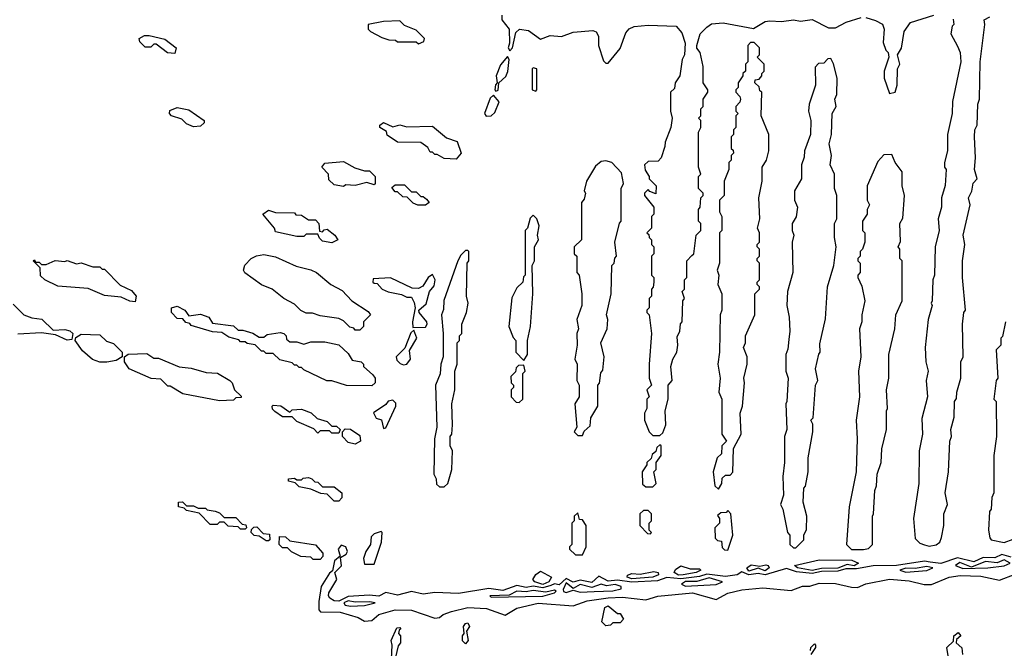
# Model space of a CAD drawing. Extents: x 2737310 to 2869991, y 870230 to 1012730.
# Tile 148 of 256: x 2762662 to 2766865, y 949071 to 951755. Entities that reach past the tile are written whole.
import ezdxf

# ---------------------------------------------------------------- set-up
doc = ezdxf.new("R2010")
doc.units = 0

msp = doc.modelspace()

# ---------------------------------------------------------------- linework, layer by layer
at = {"layer": '0CON02XD'}
for points in [[(2764720, 951775), (2764720, 951755), (2764752.5, 951715), (2764753.8, 951655), (2764747.5, 951635), (2764755, 951622.5), (2764765.8, 951634.2), (2764780, 951700), (2764796, 951714), (2764835, 951708.8), (2764885, 951672.5), (2764927, 951687), (2764975, 951683.3), (2765025, 951701.2), (2765108.3, 951708.3), (2765123, 951703), (2765133.3, 951685), (2765133.3, 951645), (2765155, 951580), (2765165, 951570), (2765175, 951570), (2765225, 951632.5), (2765250.5, 951699.5), (2765264.1, 951715.9), (2765285, 951726.2), (2765345, 951732), (2765465, 951726.7), (2765488.3, 951698.3), (2765502.5, 951655), (2765500, 951605), (2765490, 951585), (2765480, 951515), (2765460, 951485), (2765458.3, 951461.7), (2765440, 951445), (2765440, 951365), (2765447.5, 951335), (2765442.5, 951295), (2765418.3, 951231.7), (2765417, 951213), (2765400, 951165), (2765388.3, 951151.7), (2765345, 951150), (2765330, 951135), (2765333, 951113), (2765350, 951085), (2765350, 951075), (2765380, 951045), (2765378.3, 951011.7), (2765351.7, 951021.7), (2765345, 951030), (2765330, 951015), (2765330, 951005), (2765370, 950955), (2765370, 950925), (2765360, 950915), (2765360, 950865), (2765340, 950845), (2765348.3, 950838.3), (2765350, 950825), (2765360, 950815), (2765360, 950795), (2765370, 950785), (2765370, 950755), (2765360, 950745), (2765360, 950665), (2765370, 950655), (2765370, 950635), (2765367, 950613), (2765360, 950605), (2765360, 950575), (2765350, 950565), (2765350, 950525), (2765340, 950515), (2765340, 950505), (2765350, 950495), (2765360, 950415), (2765350, 950285), (2765350, 950225), (2765360, 950195), (2765340, 950175), (2765350, 950145), (2765340, 950135), (2765340, 950095), (2765330, 950075), (2765330, 950045), (2765350, 949995), (2765365, 949980), (2765395, 949980), (2765408.3, 949991.7), (2765420, 950025), (2765417.5, 950085), (2765430, 950135), (2765430, 950195), (2765447.5, 950215), (2765442.5, 950275), (2765450, 950305), (2765467.5, 950335), (2765472.5, 950365), (2765468.3, 950401.7), (2765480, 950425), (2765483, 950457), (2765490, 950465), (2765492.5, 950555), (2765500, 950565), (2765490, 950595), (2765500, 950605), (2765500, 950645), (2765510, 950655), (2765510, 950725), (2765531.7, 950748.3), (2765540, 950755), (2765550, 950835), (2765570, 950855), (2765570, 950885), (2765560, 950895), (2765560, 950945), (2765567.5, 950955), (2765570, 950995), (2765580, 951005), (2765580, 951015), (2765560, 951035), (2765560, 951085), (2765570, 951095), (2765560, 951125), (2765560, 951275), (2765570, 951295), (2765570, 951325), (2765560, 951335), (2765570, 951345), (2765570, 951375), (2765580, 951385), (2765580, 951415), (2765600, 951445), (2765600, 951455), (2765580, 951485), (2765580, 951555), (2765567.5, 951615), (2765553, 951633), (2765552.5, 951645), (2765567.5, 951695), (2765595, 951723.3), (2765615, 951736.7), (2765665, 951741.2), (2765795, 951717.5), (2765845, 951746.7), (2765865, 951750), (2765915, 951747.5), (2765965, 951753.8), (2765995, 951748.8), (2766045, 951756.2), (2766115, 951720), (2766145, 951720), (2766190, 951745), (2766255, 951764)], [(2766275, 951764), (2766315, 951751.2), (2766345.9, 951735.9), (2766352.5, 951715), (2766348.3, 951658.3), (2766360, 951625), (2766370, 951615), (2766372.5, 951595), (2766352.5, 951535), (2766352.5, 951505), (2766375, 951440), (2766400, 951445), (2766407.5, 951475), (2766410, 951545), (2766420, 951565), (2766410, 951605), (2766427, 951633), (2766437.5, 951705), (2766465, 951742.5), (2766565, 951773.8)], [(2766647, 951757), (2766650, 951735), (2766643, 951727), (2766637.5, 951695), (2766665, 951642.5), (2766677.5, 951615), (2766680, 951575), (2766643.6, 951406.4), (2766642.5, 951355), (2766622.5, 951265), (2766622.5, 951195), (2766610, 951145), (2766610, 951125), (2766617.5, 951115), (2766613, 951047), (2766597.5, 950995), (2766597.5, 950955), (2766582.5, 950905), (2766587.5, 950855), (2766570, 950785), (2766567.5, 950665), (2766560, 950645), (2766557.5, 950555), (2766552.5, 950545), (2766557.5, 950535), (2766540, 950475), (2766527.5, 950355), (2766530, 950295), (2766540, 950255), (2766532.5, 950215), (2766537.5, 950145), (2766513, 950053), (2766516.7, 949985), (2766502.5, 949915), (2766500, 949775), (2766477.5, 949625), (2766485, 949540), (2766505, 949520), (2766525, 949512.5), (2766545, 949507.5), (2766575, 949512.5)], [(2766575, 949512.5), (2766590, 949525), (2766597.5, 949545), (2766606.7, 949595), (2766607.5, 949645), (2766622.5, 949685), (2766612.5, 949735), (2766627.5, 949825), (2766632.5, 949955), (2766640, 949975), (2766637.5, 950005), (2766651.7, 950058.3), (2766652.5, 950125), (2766661.7, 950138.3), (2766662.5, 950165), (2766680, 950225), (2766680, 950295), (2766690, 950315), (2766687.5, 950455), (2766692.5, 950505), (2766700, 950515), (2766687.5, 950655), (2766687.5, 950725), (2766696.7, 950795), (2766690, 950835), (2766720, 950965), (2766712.5, 950995), (2766727, 951023), (2766733, 951057), (2766750, 951075), (2766737.5, 951115), (2766742.5, 951165), (2766737.5, 951255), (2766740, 951285), (2766750, 951305), (2766752.5, 951395), (2766760, 951415), (2766762.5, 951575), (2766782.5, 951735), (2766780, 951755), (2766803, 951767)], [(2764365, 951652.5), (2764388.3, 951661.7), (2764390, 951675), (2764355, 951710), (2764305, 951730), (2764285, 951750), (2764215, 951747.5), (2764150, 951735), (2764150, 951715), (2764160, 951705), (2764208.3, 951678.3), (2764238.3, 951668.3), (2764267, 951667), (2764275, 951660), (2764355, 951660), (2764365, 951652.5)], [(2763325, 951610), (2763293, 951613), (2763245, 951650), (2763235, 951650), (2763221.7, 951638.3), (2763198.3, 951638.3), (2763175, 951660), (2763172.5, 951675), (2763195, 951687.5), (2763215, 951687.5), (2763281.7, 951671.7), (2763330, 951635), (2763325, 951610)], [(2765645, 949750), (2765660, 949775), (2765661.7, 949798.3), (2765675, 949810), (2765695, 949810), (2765707, 949823), (2765710, 949925), (2765742.5, 949985), (2765737.5, 950075), (2765747.5, 950105), (2765756.7, 950205), (2765753.3, 950225), (2765767.5, 950285), (2765767.5, 950315), (2765752.5, 950355), (2765760, 950375), (2765760, 950405), (2765800, 950495), (2765800, 950585), (2765820, 950605), (2765820, 950615), (2765810, 950625), (2765810, 950635), (2765820, 950645), (2765820, 950715), (2765810, 950725), (2765810, 950735), (2765820, 950745), (2765820, 950775), (2765810, 950785), (2765810, 950795), (2765820, 950805), (2765820, 950845), (2765812.5, 950865), (2765822.5, 950905), (2765817.5, 950995), (2765832.5, 951065), (2765832.5, 951125), (2765850, 951155), (2765860, 951195), (2765860, 951265), (2765827.5, 951345), (2765830, 951445), (2765821.7, 951451.7), (2765818.3, 951468.3), (2765800, 951485), (2765801.7, 951498.3), (2765818.3, 951501.7), (2765830, 951515), (2765830, 951525), (2765840, 951535), (2765840, 951565), (2765810, 951595), (2765820, 951605), (2765820, 951635), (2765798.3, 951658.3), (2765781.7, 951658.3), (2765770, 951645), (2765770, 951575), (2765760, 951565), (2765760, 951535), (2765750, 951525), (2765750, 951515), (2765730, 951485), (2765730, 951465), (2765720, 951455), (2765720, 951445), (2765737, 951427), (2765740, 951415), (2765737, 951403), (2765720, 951385), (2765720, 951365), (2765730, 951355), (2765720, 951345), (2765720, 951295), (2765710, 951285), (2765710, 951265), (2765700, 951255), (2765700, 951205), (2765708.3, 951198.3), (2765710, 951185), (2765700, 951175), (2765700, 951155), (2765690, 951145), (2765690, 951115), (2765670, 951065), (2765670, 951005), (2765650, 950985), (2765650, 950935), (2765660, 950915), (2765660, 950855), (2765650, 950845), (2765650, 950715), (2765640, 950685), (2765647.5, 950665), (2765642.5, 950625), (2765660, 950585), (2765660, 950515), (2765652.5, 950495), (2765650, 950335), (2765642.5, 950285), (2765652.5, 950225), (2765647.5, 950165), (2765660, 950135), (2765660, 949985), (2765680, 949955), (2765660, 949935), (2765658.3, 949901.7), (2765640, 949885), (2765622.5, 949825), (2765630, 949765), (2765645, 949750)], [(2764695, 951450), (2764705, 951453.8), (2764707.5, 951485), (2764738.2, 951511.8), (2764746.8, 951533.2), (2764751.2, 951585), (2764745, 951597.5), (2764715, 951562.5), (2764696.7, 951515), (2764700, 951485), (2764693, 951477), (2764690, 951455), (2764695, 951450)], [(2765975, 949500), (2766010, 949535), (2766010, 949555), (2766021.7, 949578.3), (2766022.5, 949635), (2766007.5, 949695), (2766010, 949755), (2766017, 949763), (2766027.5, 949825), (2766027.5, 949885), (2766047.5, 949995), (2766047.5, 950027.5), (2766040, 950045), (2766050, 950055), (2766060, 950195), (2766070, 950215), (2766060, 950265), (2766073, 950327), (2766080, 950335), (2766078.3, 950371.7), (2766101.7, 950478.3), (2766110, 950615), (2766137.5, 950705), (2766147.5, 950785), (2766140, 950825), (2766140, 950885), (2766150, 950905), (2766150, 951005), (2766140, 951035), (2766140, 951095), (2766122.5, 951135), (2766127.5, 951175), (2766117.5, 951225), (2766127.5, 951265), (2766130, 951355), (2766147.5, 951385), (2766142.5, 951415), (2766150, 951435), (2766152.5, 951505), (2766137, 951567), (2766125, 951590), (2766111.7, 951588.3), (2766095, 951570), (2766071.7, 951568.3), (2766058.3, 951551.7), (2766060, 951475), (2766032.5, 951395), (2766030, 951365), (2766040, 951325), (2766037.5, 951265), (2766012.5, 951195), (2766011.7, 951168.3), (2766000, 951135), (2766000, 951075), (2765970, 951025), (2765970, 950985), (2765982.5, 950955), (2765977, 950913), (2765960, 950885), (2765960, 950855), (2765967.5, 950835), (2765960, 950805), (2765962.5, 950675), (2765940, 950595), (2765937.5, 950535), (2765947.5, 950485), (2765950, 950425), (2765945, 950390), (2765941.7, 950348.3), (2765932.5, 950325), (2765932.5, 950255), (2765942.5, 950225), (2765937.5, 950125), (2765932.5, 950115), (2765937.5, 950005), (2765927.5, 949975), (2765927.5, 949865), (2765920, 949805), (2765922.5, 949725), (2765910, 949685), (2765920, 949665), (2765940, 949565), (2765950, 949555), (2765950, 949515), (2765965, 949500), (2765975, 949500)], [(2764865, 951450), (2764870, 951455), (2764870, 951545), (2764855, 951550), (2764850, 951545), (2764850, 951455), (2764865, 951450)], [(2764653.3, 951343.3), (2764675, 951344.4), (2764691.3, 951358.7), (2764709.4, 951405), (2764685, 951433.3), (2764670.6, 951419.4), (2764646.7, 951355), (2764653.3, 951343.3)], [(2763405, 951297.5), (2763375, 951310), (2763355, 951330), (2763310, 951345), (2763302.5, 951355), (2763303, 951367), (2763335, 951380), (2763385, 951370), (2763450, 951325), (2763450, 951315), (2763435, 951300), (2763405, 951297.5)], [(2764525, 951160), (2764475, 951162.5), (2764445, 951180), (2764435, 951180), (2764425, 951190), (2764415, 951190), (2764405, 951210), (2764375, 951230), (2764275, 951232.5), (2764231.7, 951261.7), (2764228.3, 951278.3), (2764200, 951295), (2764200, 951305), (2764215, 951316.7), (2764255, 951297.5), (2764285, 951306.7), (2764315, 951297.5), (2764425, 951300), (2764485, 951250), (2764530, 951235), (2764546.7, 951185), (2764525, 951160)], [(2766265, 949493.3), (2766285, 949497.5), (2766302.5, 949515), (2766302.5, 949635), (2766307.5, 949645), (2766312.5, 949745), (2766320, 949765), (2766322.5, 949815), (2766340, 949865), (2766343, 949923), (2766362.5, 950005), (2766362.5, 950085), (2766367.5, 950095), (2766362.5, 950175), (2766372.5, 950225), (2766372.5, 950325), (2766397.5, 950435), (2766402.5, 950495), (2766430, 950555), (2766430, 950725), (2766420, 950735), (2766420, 950775), (2766412.5, 950785), (2766421.7, 950808.3), (2766420, 950885), (2766431.7, 950908.3), (2766440, 951005), (2766430, 951045), (2766430, 951105), (2766400, 951145), (2766385, 951180), (2766351.7, 951178.3), (2766325, 951150), (2766280, 951045), (2766280, 950985), (2766290, 950965), (2766280, 950945), (2766280, 950925), (2766260, 950895), (2766260, 950855), (2766270, 950845), (2766270, 950805), (2766260, 950775), (2766250, 950765), (2766250, 950745), (2766240, 950735), (2766240, 950725), (2766250, 950715), (2766250, 950675), (2766240, 950665), (2766240, 950655), (2766257, 950617), (2766270, 950555), (2766257.5, 950495), (2766257.5, 950465), (2766247.5, 950435), (2766252.5, 950315), (2766242.5, 950255), (2766247.5, 950145), (2766232.5, 950045), (2766237.5, 949965), (2766232.5, 949825), (2766202.5, 949675), (2766192.5, 949515), (2766213.6, 949493.6), (2766265, 949493.3)], [(2764045, 951042.5), (2764005, 951050), (2763981.7, 951071.7), (2763980, 951095), (2763952.5, 951125), (2763965, 951142.5), (2764045, 951150), (2764093, 951123), (2764135, 951110), (2764155, 951110), (2764180, 951085), (2764180, 951055), (2764175, 951050), (2764145, 951060), (2764095, 951047.5), (2764055, 951050), (2764045, 951042.5)], [(2765065, 949980), (2765071.7, 949998.3), (2765098.3, 950021.7), (2765100, 950055), (2765130, 950105), (2765130, 950195), (2765137, 950203), (2765143, 950247), (2765151.7, 950258.3), (2765157.5, 950315), (2765142.5, 950375), (2765170, 950435), (2765172.5, 950475), (2765167.5, 950495), (2765187.5, 950585), (2765190, 950705), (2765200, 950715), (2765203, 950737), (2765210, 950745), (2765202.5, 950805), (2765223, 950887), (2765230, 950895), (2765230, 951035), (2765240, 951055), (2765231.7, 951101.7), (2765190, 951145), (2765165, 951152.5), (2765145, 951150), (2765120.7, 951129.3), (2765082.5, 951065), (2765072.5, 951025), (2765077.5, 951015), (2765071.7, 950988.3), (2765060, 950975), (2765060, 950815), (2765030, 950785), (2765030, 950755), (2765040, 950745), (2765040, 950675), (2765050, 950665), (2765062.5, 950585), (2765062.5, 950535), (2765040, 950475), (2765047.5, 950435), (2765040, 950415), (2765042.5, 950365), (2765032.5, 950305), (2765042.5, 950285), (2765040, 950215), (2765050, 950195), (2765050, 950145), (2765032.5, 950115), (2765040, 950015), (2765030, 949995), (2765045, 949980), (2765065, 949980)], [(2764395, 950962.5), (2764362.5, 950962.5), (2764341.7, 950971.7), (2764317, 950997), (2764298.3, 950998.3), (2764275, 951020), (2764265, 951020), (2764251.7, 951038.3), (2764265, 951050), (2764305, 951050), (2764335, 951020), (2764355, 951020), (2764375, 951000), (2764385, 951000), (2764398.3, 950988.3), (2764410, 950975), (2764395, 950962.5)], [(2763995, 950802.5), (2763955, 950810), (2763941.7, 950821.7), (2763935, 950840), (2763885, 950840), (2763875, 950830), (2763845, 950830), (2763755, 950850), (2763750, 950865), (2763700, 950925), (2763725, 950942.5), (2763755, 950932.5), (2763835, 950930), (2763841.7, 950921.7), (2763865, 950920), (2763895, 950900), (2763925, 950900), (2763940, 950885), (2763941.7, 950851.7), (2763955, 950850), (2763961.7, 950858.3), (2763975, 950860), (2764007.5, 950835), (2764020, 950815), (2763995, 950802.5)], [(2764815, 950300), (2764830, 950325), (2764830, 950385), (2764842.5, 950445), (2764852.5, 950585), (2764850, 950705), (2764860, 950725), (2764860, 950785), (2764877.5, 950815), (2764872.5, 950835), (2764880, 950875), (2764870, 950905), (2764855, 950920), (2764841.7, 950908.3), (2764830, 950865), (2764820, 950855), (2764820, 950665), (2764813, 950657), (2764810, 950635), (2764785, 950610), (2764763, 950567), (2764750, 950445), (2764768.3, 950398.3), (2764780, 950385), (2764780, 950335), (2764815, 950300)], [(2764115, 950430), (2764095, 950430), (2764088.3, 950438.3), (2764071.7, 950441.7), (2764045, 950470), (2764025, 950480), (2763945, 950490), (2763911.7, 950501.7), (2763885, 950502.5), (2763863, 950513), (2763835, 950540), (2763790, 950565), (2763740, 950605), (2763695, 950622.5), (2763623.6, 950673.6), (2763617.5, 950685), (2763623.3, 950706.7), (2763650, 950735), (2763673, 950747), (2763705, 950752.5), (2763755, 950742.5), (2763843, 950703), (2763905, 950687.5), (2763930, 950675), (2763990, 950625), (2764039.3, 950599.3), (2764080, 950555), (2764149.3, 950509.3), (2764160, 950495), (2764130, 950465), (2764130, 950445), (2764115, 950430)], [(2764475, 949760), (2764490, 949775), (2764507.5, 949835), (2764510, 949915), (2764500, 949935), (2764500, 949975), (2764507.5, 949985), (2764510, 950025), (2764507.5, 950115), (2764520, 950175), (2764520, 950255), (2764530, 950285), (2764530, 950375), (2764540, 950385), (2764540, 950405), (2764550, 950415), (2764550, 950455), (2764570, 950505), (2764577.5, 950545), (2764570, 950575), (2764572.5, 950715), (2764580, 950725), (2764580, 950765), (2764575, 950770), (2764565, 950770), (2764545, 950750), (2764532.5, 950725), (2764473.6, 950556.4), (2764471.7, 950518.3), (2764462.5, 950495), (2764470, 950415), (2764470, 950315), (2764460, 950285), (2764457, 950243), (2764437.5, 950195), (2764442.5, 950015), (2764432.5, 949965), (2764430, 949815), (2764440, 949795), (2764441.7, 949771.7), (2764455, 949760), (2764475, 949760)], [(2763155, 950550), (2763133, 950553), (2763095, 950570), (2763025, 950577.5), (2762955, 950607.5), (2762825, 950617.5), (2762770, 950645), (2762751.7, 950661.7), (2762750, 950695), (2762720, 950725), (2762725, 950730), (2762730, 950720), (2762745, 950720), (2762755, 950710), (2762775, 950710), (2762813.6, 950726.4), (2762855, 950722.5), (2762865, 950727.5), (2762905, 950712.5), (2762925, 950717.5), (2762975, 950700), (2763005, 950700), (2763015, 950690), (2763025, 950690), (2763091.7, 950621.7), (2763139.3, 950599.3), (2763160, 950575), (2763155, 950550)], [(2764341.2, 950441.2), (2764395, 950442.5), (2764402.5, 950455), (2764400.8, 950465), (2764368, 950505), (2764366.2, 950515), (2764398.1, 950541.9), (2764412.5, 950595), (2764431.7, 950618.3), (2764435.8, 950645), (2764425, 950667.5), (2764406.1, 950653.9), (2764383, 950617), (2764365, 950607.5), (2764338.3, 950608.3), (2764245, 950652.5), (2764171.7, 950648.3), (2764170, 950635), (2764175, 950630), (2764188.3, 950628.3), (2764210, 950605), (2764235, 950592.5), (2764291.7, 950581.7), (2764315, 950570), (2764335, 950570), (2764347, 950547), (2764350, 950525), (2764338.8, 950465), (2764341.2, 950441.2)], [(2762635, 950540), (2762680, 950495), (2762715, 950482.5), (2762757, 950477), (2762805, 950430), (2762855, 950432.5), (2762877, 950427), (2762890, 950415), (2762885, 950390), (2762865, 950387.5)], [(2764165, 950192.5), (2764057, 950193), (2763995, 950212.5), (2763973, 950213), (2763875, 950260), (2763865, 950270), (2763855, 950270), (2763845, 950280), (2763835, 950280), (2763825, 950290), (2763773, 950303), (2763745, 950330), (2763715, 950330), (2763705, 950340), (2763695, 950340), (2763667, 950367), (2763633, 950373), (2763625, 950380), (2763605, 950380), (2763598.3, 950388.3), (2763555, 950400), (2763525, 950420), (2763485, 950422.5), (2763395, 950450), (2763388.3, 950458.3), (2763371.7, 950461.7), (2763358.3, 950478.3), (2763335, 950480), (2763310, 950505), (2763310, 950525), (2763335, 950532.5), (2763367.5, 950515), (2763385, 950490), (2763435, 950497.5), (2763470, 950485), (2763485, 950460), (2763575, 950447.5), (2763595, 950430), (2763615, 950430), (2763657, 950417), (2763685, 950400), (2763705, 950400), (2763718.3, 950411.7), (2763775, 950420), (2763790, 950415), (2763800, 950405), (2763801.7, 950391.7), (2763815, 950380), (2763845, 950380), (2763875, 950370), (2763905, 950380), (2763965, 950380), (2764025, 950367.5), (2764065, 950330), (2764081.7, 950301.7), (2764120, 950295), (2764130, 950285), (2764130, 950275), (2764169.3, 950239.3), (2764180, 950225), (2764180, 950205), (2764165, 950192.5)], [(2766870, 950465), (2766857, 950403), (2766850, 950395), (2766850, 950365), (2766830, 950345), (2766837.5, 950225), (2766830, 950215), (2766820, 950135), (2766830, 950125), (2766832.5, 949975), (2766820, 949895), (2766820, 949735), (2766812.5, 949715), (2766810, 949665), (2766802.5, 949655), (2766797.5, 949575), (2766803, 949543), (2766810, 949535), (2766865, 949523.3), (2766903, 949537)], [(2762865, 950387.5), (2762815, 950410), (2762755, 950417.5), (2762655, 950412.5)], [(2763035, 950292.5), (2763005, 950292.5), (2762973.6, 950303.6), (2762930.7, 950340.7), (2762900, 950385), (2762901.7, 950398.3), (2762925, 950412.5), (2763005, 950410), (2763033, 950383), (2763063, 950373), (2763100, 950335), (2763100, 950315), (2763075, 950300), (2763035, 950292.5)], [(2764301.2, 950281.2), (2764315, 950284), (2764330, 950305), (2764326.7, 950343.3), (2764357.5, 950395), (2764345, 950430), (2764332.3, 950417.7), (2764306.7, 950353.3), (2764270, 950315), (2764271.7, 950301.7), (2764287, 950287), (2764301.2, 950281.2)], [(2763515, 950127.5), (2763358.3, 950158.3), (2763305, 950190), (2763295, 950190), (2763265, 950220), (2763223, 950223), (2763130, 950265), (2763110, 950295), (2763110, 950315), (2763125, 950327.5), (2763205, 950330), (2763235, 950310), (2763255, 950310), (2763343, 950273), (2763395, 950267.5), (2763458.3, 950248.3), (2763506.4, 950246.4), (2763560, 950215), (2763570, 950205), (2763580, 950175), (2763608.3, 950148.3), (2763608.3, 950141.7), (2763585, 950140), (2763575, 950130), (2763515, 950127.5)], [(2764795, 950120), (2764810, 950135), (2764810, 950245), (2764820, 950255), (2764815, 950280), (2764791.7, 950278.3), (2764781.7, 950268.3), (2764778.3, 950251.7), (2764758.3, 950231.7), (2764760, 950205), (2764770, 950195), (2764770, 950185), (2764760, 950175), (2764760, 950145), (2764781.7, 950121.7), (2764795, 950120)], [(2764215, 950010), (2764225, 950012.5), (2764268, 950105), (2764267.7, 950117.7), (2764255, 950130), (2764235, 950126.7), (2764225, 950112.5), (2764173, 950077), (2764183.6, 950053.6), (2764207, 950047), (2764215, 950010)], [(2764025, 949990), (2763995, 949990), (2763985, 950000), (2763945, 950000), (2763935, 949990), (2763918.3, 950008.3), (2763845, 950040), (2763825, 950060), (2763785, 950060), (2763751.7, 950081.7), (2763741.7, 950091.7), (2763740, 950105), (2763745, 950110), (2763777, 950107), (2763815, 950080), (2763825, 950090), (2763865, 950092.5), (2763907, 950077), (2763931.7, 950051.7), (2763975, 950040), (2763995, 950020), (2764015, 950020), (2764030, 950005), (2764025, 949990)], [(2764095, 949942.5), (2764065, 949950), (2764040, 949975), (2764040, 949995), (2764051.7, 950008.3), (2764075, 950007.5), (2764115, 949980), (2764117.5, 949955), (2764095, 949942.5)], [(2765365, 949760), (2765380, 949775), (2765370, 949825), (2765380, 949835), (2765380, 949865), (2765400, 949895), (2765400, 949935), (2765395, 949940), (2765381.7, 949928.3), (2765378.3, 949911.7), (2765361.7, 949898.3), (2765358.3, 949881.7), (2765340, 949865), (2765340, 949855), (2765320, 949825), (2765321.7, 949771.7), (2765335, 949760), (2765365, 949760)], [(2764025, 949700), (2764005, 949700), (2763975, 949730), (2763948.3, 949731.7), (2763905, 949750), (2763855, 949760), (2763838.3, 949778.3), (2763810, 949785), (2763810, 949795), (2763835, 949797.5), (2763845, 949790), (2763865, 949790), (2763873, 949797), (2763895, 949800), (2763910, 949795), (2763921.7, 949781.7), (2763935, 949780), (2763955, 949760), (2764005, 949760), (2764037.5, 949735), (2764037, 949713), (2764025, 949700)], [(2763625, 949580), (2763605, 949580), (2763595, 949590), (2763553, 949593), (2763535, 949610), (2763515, 949610), (2763505, 949600), (2763475, 949600), (2763428.3, 949648.3), (2763375, 949660), (2763365, 949670), (2763340, 949675), (2763340, 949695), (2763357, 949697), (2763375, 949680), (2763405, 949680), (2763425, 949670), (2763455, 949670), (2763463, 949663), (2763497, 949657), (2763515, 949650), (2763535, 949630), (2763585, 949630), (2763611.7, 949601.7), (2763628.3, 949598.3), (2763630, 949585), (2763625, 949580)], [(2765065, 949470), (2765080, 949505), (2765080, 949595), (2765065, 949620), (2765051.7, 949621.7), (2765045, 949650), (2765030, 949635), (2765030, 949615), (2765020, 949605), (2765020, 949515), (2765010, 949505), (2765010, 949495), (2765035, 949470), (2765065, 949470)], [(2765355, 949560), (2765360, 949565), (2765350, 949575), (2765350, 949605), (2765360, 949615), (2765360, 949645), (2765345, 949660), (2765325, 949660), (2765310, 949645), (2765310, 949595), (2765341.7, 949561.7), (2765355, 949560)], [(2765685, 949490), (2765706.7, 949555), (2765697.5, 949645), (2765685, 949660), (2765678.3, 949651.7), (2765655, 949650), (2765641.7, 949638.3), (2765650, 949625), (2765650, 949605), (2765630, 949585), (2765631.7, 949541.7), (2765641.7, 949531.7), (2765658.3, 949528.3), (2765661.7, 949501.7), (2765671.7, 949491.7), (2765685, 949490)], [(2763725, 949530), (2763715, 949530), (2763685, 949550), (2763663, 949553), (2763650, 949565), (2763651.7, 949578.3), (2763661.7, 949588.3), (2763675, 949590), (2763701.7, 949561.7), (2763728.3, 949558.3), (2763730, 949535), (2763725, 949530)], [(2764175, 949430), (2764207.5, 949525), (2764210, 949565), (2764205, 949570), (2764175, 949560), (2764163, 949547), (2764160, 949515), (2764140, 949485), (2764130, 949455), (2764135, 949430), (2764175, 949430)], [(2763945, 949450), (2763915, 949450), (2763905, 949460), (2763863, 949463), (2763823, 949483), (2763805, 949500), (2763785, 949500), (2763770, 949515), (2763771.7, 949548.3), (2763797, 949547), (2763815, 949530), (2763925, 949512.5), (2763957, 949477), (2763957, 949463), (2763945, 949450)], [(2766895, 949460), (2766855, 949471.9), (2766825, 949457.8), (2766775, 949459.4), (2766735, 949440.3), (2766665, 949457.8), (2766595, 949432.9), (2766549.4, 949439.4), (2766525, 949442.7), (2766405.4, 949424.6), (2766306.2, 949423.8), (2766235, 949410), (2766189.2, 949410.8), (2766155, 949401.1), (2766085, 949399.7), (2766045, 949390.8), (2765977.9, 949397.9), (2765935, 949411.5), (2765845, 949385.4), (2765815, 949390.8), (2765775, 949384.6), (2765745, 949397.5), (2765724.6, 949385.4), (2765675, 949377.2), (2765595, 949388.5), (2765565, 949377.7), (2765485, 949367.3), (2765425, 949373.6), (2765385, 949359.2), (2765275, 949353.9), (2765215, 949362.7), (2765175, 949358.5), (2765135, 949379.2), (2765105, 949352.7), (2765055, 949362.7), (2765025, 949353.6), (2764995, 949369.5), (2764965, 949342.2), (2764945, 949346.4), (2764930.1, 949339.9), (2764895, 949330), (2764855, 949336.2), (2764825, 949330.8), (2764785, 949339.4), (2764725, 949317.8), (2764665, 949327.1), (2764535, 949304.6), (2764435, 949308.9), (2764385, 949302.1), (2764335, 949313.8), (2764275, 949297.5), (2764225, 949309.4), (2764195, 949294.5), (2764155, 949298.6), (2764065, 949292.9), (2764025, 949272.9), (2764005, 949273.5), (2763985.8, 949285), (2763980, 949295), (2763982, 949308), (2764016, 949365), (2764007.5, 949395), (2764036.4, 949423.6), (2764031.7, 949458.3), (2764056.2, 949473.8), (2764061.1, 949485), (2764055, 949504.2), (2764035, 949512), (2764022, 949495), (2764030, 949465), (2764005.8, 949444.2), (2763998.3, 949401.7), (2763985, 949392.5), (2763950, 949335), (2763939.3, 949270.7), (2763940, 949235), (2763946.4, 949226.4), (2764030, 949225), (2764107.5, 949202.5), (2764135, 949187.5)], [(2766045, 949403.5), (2765982.5, 949415), (2765970, 949425), (2766075, 949449.2), (2766215, 949447.1), (2766243.3, 949435), (2766225, 949423.8), (2766195, 949429.2), (2766155, 949414.1), (2766085, 949412.2), (2766045, 949403.5)], [(2766687.7, 949412.3), (2766795, 949414.2), (2766865, 949424), (2766890, 949435), (2766865, 949448.6), (2766835, 949435.8), (2766785, 949441.4), (2766725, 949417.5), (2766675, 949437.1), (2766657.5, 949425), (2766687.7, 949412.3)], [(2764895, 949343.9), (2764861.2, 949355), (2764853.3, 949365), (2764865, 949386.7), (2764885, 949400), (2764932.5, 949375), (2764921.2, 949355), (2764895, 949343.9)], [(2765275, 949368.1), (2765256.2, 949375), (2765256.4, 949383.6), (2765275, 949390.8), (2765311.7, 949388.3), (2765368.8, 949398.8), (2765387.5, 949395), (2765390, 949385), (2765365, 949374.6), (2765275, 949368.1)], [(2765475, 949383.6), (2765456.7, 949395), (2765462.3, 949407.7), (2765485, 949423.3), (2765525, 949410), (2765565, 949410), (2765570, 949405), (2765550, 949395), (2765495, 949384.6), (2765475, 949383.6)], [(2765775, 949400.6), (2765766, 949415), (2765785, 949428), (2765822.5, 949422.5), (2765847.3, 949427.3), (2765857.5, 949425), (2765861.2, 949415), (2765845, 949402.2), (2765815, 949413.8), (2765775, 949400.6)], [(2766445, 949396.7), (2766535, 949403.8), (2766560, 949415), (2766535, 949421.2), (2766485, 949412.5), (2766445, 949413.3), (2766420, 949405), (2766445, 949396.7)], [(2764135, 949187.5), (2764165, 949190), (2764195, 949216.2), (2764265, 949235.8), (2764335, 949233.8), (2764435, 949200), (2764455, 949202.5), (2764470, 949215), (2764505, 949228.8), (2764575, 949245.8), (2764655, 949241.2), (2764735, 949212.5), (2764785, 949243.3), (2764875, 949264.2), (2765025, 949252.5), (2765085, 949273.8), (2765175, 949287.1), (2765235, 949289.2), (2765335, 949278.8), (2765386.4, 949293.6), (2765535, 949308), (2765635, 949280), (2765685, 949306.7), (2765745, 949321.2), (2765835, 949330), (2765955, 949317.5), (2766003.9, 949336.1), (2766035, 949336.7), (2766075, 949350), (2766145, 949348), (2766213, 949333), (2766239.3, 949330.7), (2766275, 949346.7), (2766375, 949365.8), (2766459.5, 949359.5), (2766523.6, 949343.6), (2766555, 949343.3), (2766630, 949375), (2766677.7, 949382.3), (2766765, 949378.8), (2766845, 949362.5), (2766911.7, 949388.3)], [(2765505, 949336.2), (2765635, 949343.8), (2765662.5, 949355), (2765605, 949372.5), (2765553.2, 949356.8), (2765505, 949356.7), (2765487.5, 949345), (2765505, 949336.2)], [(2764675, 949290), (2764895, 949294.2), (2764945, 949307.5), (2764952.5, 949315), (2764945, 949320), (2764908.8, 949311.2), (2764855, 949317.8), (2764825, 949312), (2764785, 949315.6), (2764752.5, 949297.5), (2764670, 949295), (2764675, 949290)], [(2764995, 949310), (2765025, 949320), (2765055, 949310.8), (2765115, 949314.2), (2765195, 949316.2), (2765230, 949325), (2765230, 949335), (2765205, 949344), (2765167.3, 949337.3), (2765144.2, 949345.8), (2765105, 949331.2), (2765055, 949344.2), (2765025, 949326.7), (2764995, 949351.1), (2764982.3, 949322.3), (2764984.1, 949314.1), (2764995, 949310)], [(2764075, 949250.8), (2764135, 949253.8), (2764180, 949265), (2764155, 949270), (2764095, 949268), (2764065, 949274), (2764046.7, 949265), (2764052.5, 949255), (2764075, 949250.8)], [(2765165, 949167.5), (2765147.5, 949185), (2765160, 949245), (2765175, 949252.5), (2765215, 949220), (2765225, 949220), (2765240, 949195), (2765225, 949180), (2765195, 949180), (2765185, 949170), (2765165, 949167.5)], [(2764255, 949020), (2764250, 949025), (2764252.5, 949085), (2764247.5, 949105), (2764271.7, 949158.3), (2764285, 949160), (2764290, 949155), (2764281.7, 949148.3), (2764280, 949135), (2764287.5, 949125), (2764287.5, 949095), (2764278.3, 949081.7), (2764267, 949033), (2764255, 949020)], [(2764565, 949090), (2764553, 949103), (2764552.5, 949125), (2764560, 949135), (2764557.5, 949165), (2764565, 949177.5), (2764575, 949180), (2764582.5, 949165), (2764570, 949145), (2764577.5, 949105), (2764565, 949090)], [(2766632.5, 948995), (2766620, 949075), (2766648.3, 949101.7), (2766650, 949125), (2766668.3, 949138.3), (2766680, 949125), (2766661.7, 949108.3), (2766660, 949095), (2766683.6, 949073.6), (2766687.5, 949045)], [(2766038.3, 949061.7), (2766040, 949075), (2766055, 949090), (2766060, 949085), (2766060, 949075), (2766040, 949045)]]:
    msp.add_lwpolyline(points, dxfattribs=at)

doc.saveas('drawing.dxf')
